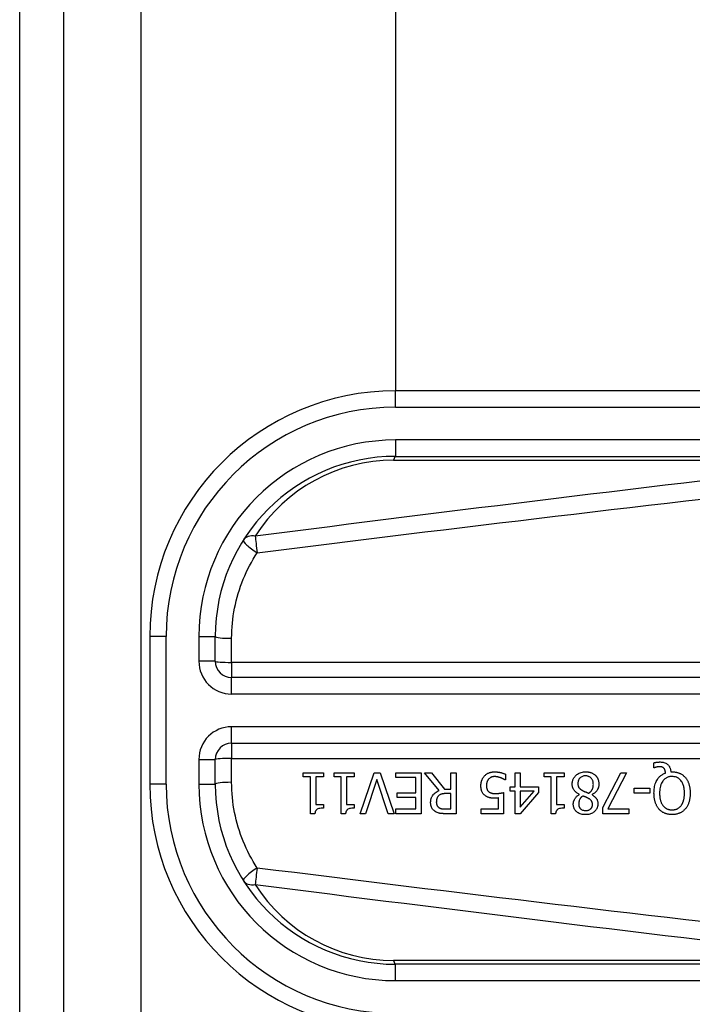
# Model space of a CAD drawing. Header units: inches. Extents: x 0 to 80.3, y -11 to 43.1.
# Tile 10 of 74: x 3.254 to 4.062, y 16.864 to 18.047. Entities that reach past the tile are written whole.
import ezdxf

# ---------------------------------------------------------------- set-up
doc = ezdxf.new("R2010")
doc.units = ezdxf.units.IN
doc.header["$MEASUREMENT"] = 0
doc.layers.add('Visible Edges(ANSI)', color=7, linetype='Continuous', lineweight=25)
doc.layers.add('Visible Tangent Edges(ANSI)', color=7, linetype='Continuous', lineweight=25)

msp = doc.modelspace()

# ---------------------------------------------------------------- linework, layer by layer
at = {"layer": 'Visible Edges(ANSI)'}
for p, q in [((3.2541, 32.6239), (3.2541, 13.1129)), ((3.3071, 13.1129), (3.3071, 32.6239)), ((3.7062, 17.6007), (3.7062, 28.136)), ((4.379, 17.6007), (3.7057, 17.6007)), ((3.7057, 17.522), (4.379, 17.522)), ((3.4104, 17.3055), (3.4104, 17.1283)), ((3.4892, 17.2759), (3.4892, 17.3055)), ((4.2789, 17.2562), (3.5088, 17.2562)), ((3.5088, 17.1775), (4.2789, 17.1775)), ((3.4892, 17.1283), (3.4892, 17.1578)), ((4.0161, 17.148), (4.0161, 17.1539)), ((3.5949, 17.1369), (3.5949, 17.1419)), ((3.5949, 17.1419), (3.619, 17.1419)), ((3.619, 17.1419), (3.619, 17.1369)), ((3.6319, 17.1369), (3.6319, 17.1419)), ((3.6319, 17.1419), (3.6559, 17.1419)), ((3.6559, 17.1419), (3.6559, 17.1369)), ((3.6631, 17.0927), (3.68, 17.1419)), ((3.68, 17.1419), (3.6871, 17.1419)), ((3.6871, 17.1419), (3.704, 17.0927)), ((3.7059, 17.1361), (3.7059, 17.1419)), ((3.7059, 17.1419), (3.7367, 17.1419)), ((3.7367, 17.1419), (3.7367, 17.0927)), ((3.7581, 17.1205), (3.7406, 17.1419)), ((3.7406, 17.1419), (3.7491, 17.1419)), ((3.7491, 17.1419), (3.7647, 17.1223)), ((3.7722, 17.1419), (3.7787, 17.1419)), ((3.7722, 17.1223), (3.7722, 17.1419)), ((3.7787, 17.1419), (3.7787, 17.0927)), ((3.8493, 17.1419), (3.8556, 17.1419)), ((3.8493, 17.125), (3.8493, 17.1419)), ((3.8556, 17.1419), (3.8556, 17.125)), ((3.8842, 17.1369), (3.8842, 17.1419)), ((3.8842, 17.1419), (3.9082, 17.1419)), ((3.9082, 17.1419), (3.9082, 17.1369)), ((3.955, 17.1001), (3.9763, 17.1419)), ((3.9833, 17.1419), (3.9608, 17.0985)), ((3.9763, 17.1419), (3.9833, 17.1419)), ((4.017, 17.148), (4.0161, 17.148)), ((4.0365, 17.1429), (4.038, 17.1429)), ((3.6037, 17.1369), (3.5949, 17.1369)), ((3.6037, 17.0925), (3.6037, 17.1369)), ((3.61, 17.1369), (3.61, 17.1039)), ((3.619, 17.1369), (3.61, 17.1369)), ((3.6406, 17.1369), (3.6319, 17.1369)), ((3.6406, 17.0925), (3.6406, 17.1369)), ((3.6469, 17.1369), (3.6469, 17.1039)), ((3.6559, 17.1369), (3.6469, 17.1369)), ((3.6834, 17.1336), (3.6697, 17.0927)), ((3.697, 17.0927), (3.6834, 17.1336)), ((3.7302, 17.1361), (3.7059, 17.1361)), ((3.7302, 17.1178), (3.7302, 17.1361)), ((3.8377, 17.1332), (3.8372, 17.1332)), ((3.8377, 17.1401), (3.8377, 17.1332)), ((3.8929, 17.1369), (3.8842, 17.1369)), ((3.8929, 17.0925), (3.8929, 17.1369)), ((3.8992, 17.1369), (3.8992, 17.1039)), ((3.9082, 17.1369), (3.8992, 17.1369)), ((3.7647, 17.1223), (3.7722, 17.1223)), ((3.8356, 17.1181), (3.8356, 17.0927)), ((3.8434, 17.1197), (3.8434, 17.125)), ((3.8434, 17.125), (3.8493, 17.125)), ((3.8493, 17.1197), (3.8434, 17.1197)), ((3.8493, 17.0927), (3.8493, 17.1197)), ((3.8774, 17.1181), (3.8554, 17.0927)), ((3.8556, 17.125), (3.8774, 17.125)), ((3.8556, 17.1197), (3.8556, 17.1005)), ((3.8556, 17.1005), (3.8722, 17.1197)), ((3.8722, 17.1197), (3.8556, 17.1197)), ((3.8774, 17.125), (3.8774, 17.1181)), ((3.9924, 17.1174), (3.9924, 17.1234)), ((3.9924, 17.1234), (4.0111, 17.1234)), ((4.0111, 17.1234), (4.0111, 17.1174)), ((3.7076, 17.112), (3.7076, 17.1178)), ((3.7076, 17.1178), (3.7302, 17.1178)), ((3.7302, 17.112), (3.7076, 17.112)), ((3.7302, 17.0985), (3.7302, 17.112)), ((3.7722, 17.1169), (3.7664, 17.1169)), ((3.7722, 17.0984), (3.7722, 17.1169)), ((3.8293, 17.0985), (3.8293, 17.1116)), ((3.9268, 17.1157), (3.9268, 17.1159)), ((3.9418, 17.1156), (3.9418, 17.1154)), ((4.0111, 17.1174), (3.9924, 17.1174)), ((3.61, 17.1039), (3.619, 17.1039)), ((3.619, 17.1039), (3.619, 17.0994)), ((3.6469, 17.1039), (3.6559, 17.1039)), ((3.6559, 17.1039), (3.6559, 17.0994)), ((3.7059, 17.0985), (3.7302, 17.0985)), ((3.7059, 17.0927), (3.7059, 17.0985)), ((3.7657, 17.0984), (3.7722, 17.0984)), ((3.8086, 17.0927), (3.8086, 17.0985)), ((3.8086, 17.0985), (3.8293, 17.0985)), ((3.8992, 17.1039), (3.9082, 17.1039)), ((3.9082, 17.1039), (3.9082, 17.0994)), ((3.955, 17.0927), (3.955, 17.1001)), ((3.9608, 17.0985), (3.9862, 17.0985)), ((3.9862, 17.0985), (3.9862, 17.0927)), ((3.6088, 17.0925), (3.6037, 17.0925)), ((3.6457, 17.0925), (3.6406, 17.0925)), ((3.6697, 17.0927), (3.6631, 17.0927)), ((3.704, 17.0927), (3.697, 17.0927)), ((3.7367, 17.0927), (3.7059, 17.0927)), ((3.7787, 17.0927), (3.766, 17.0927)), ((3.8356, 17.0927), (3.8086, 17.0927)), ((3.8554, 17.0927), (3.8493, 17.0927)), ((3.898, 17.0925), (3.8929, 17.0925)), ((3.9862, 17.0927), (3.955, 17.0927)), ((4.379, 16.9118), (3.7057, 16.9118))]:
    msp.add_line(p, q, dxfattribs=at)
at = {"layer": 'Visible Edges(ANSI)', "flags": 128}
for points in [[(4.0161, 17.1539), (4.0164, 17.154), (4.0167, 17.1541), (4.017, 17.1542), (4.0174, 17.1542), (4.0177, 17.1543), (4.018, 17.1544), (4.0183, 17.1544), (4.0187, 17.1545), (4.019, 17.1545), (4.0193, 17.1546), (4.0196, 17.1546), (4.02, 17.1546), (4.0203, 17.1547), (4.0206, 17.1547), (4.0209, 17.1547), (4.0212, 17.1548), (4.0215, 17.1548), (4.0218, 17.1548), (4.0222, 17.1548), (4.0225, 17.1548), (4.0228, 17.1549), (4.0231, 17.1549), (4.0234, 17.1549), (4.0237, 17.1549)], [(4.0237, 17.1549), (4.0249, 17.1548), (4.0261, 17.1547), (4.0272, 17.1545), (4.0283, 17.1542), (4.0294, 17.1538), (4.0304, 17.1534), (4.0313, 17.1529), (4.0321, 17.1523), (4.0327, 17.1518), (4.0332, 17.1514), (4.0336, 17.1509), (4.034, 17.1504), (4.0344, 17.1498), (4.0348, 17.1493), (4.0351, 17.1487), (4.0354, 17.1481), (4.0356, 17.1475), (4.0358, 17.1469), (4.036, 17.1462), (4.0362, 17.1456), (4.0363, 17.1449), (4.0364, 17.1443), (4.0365, 17.1436), (4.0365, 17.1429)], [(3.8127, 17.1381), (3.8132, 17.1386), (3.8138, 17.1391), (3.8143, 17.1396), (3.8149, 17.14), (3.8155, 17.1404), (3.8162, 17.1408), (3.8168, 17.1412), (3.8175, 17.1415), (3.8181, 17.1417), (3.8187, 17.142), (3.8193, 17.1422), (3.8198, 17.1423), (3.8203, 17.1424), (3.8207, 17.1425), (3.8211, 17.1426), (3.8215, 17.1427), (3.8219, 17.1427), (3.8223, 17.1428), (3.8227, 17.1428), (3.8231, 17.1429), (3.8235, 17.1429), (3.824, 17.1429), (3.8244, 17.1429), (3.8248, 17.1429)], [(3.8248, 17.1429), (3.8253, 17.1429), (3.8258, 17.1429), (3.8263, 17.1429), (3.8269, 17.1429), (3.8274, 17.1428), (3.8279, 17.1428), (3.8284, 17.1427), (3.8289, 17.1427), (3.8295, 17.1426), (3.83, 17.1425), (3.8305, 17.1424), (3.831, 17.1423), (3.8315, 17.1422), (3.832, 17.1421), (3.8326, 17.142), (3.8331, 17.1418), (3.8336, 17.1417), (3.8342, 17.1415), (3.8348, 17.1413), (3.8354, 17.1411), (3.8359, 17.1409), (3.8365, 17.1407), (3.8371, 17.1404), (3.8377, 17.1401)], [(3.9181, 17.1282), (3.9181, 17.1291), (3.9181, 17.1299), (3.9183, 17.1308), (3.9184, 17.1316), (3.9186, 17.1324), (3.9189, 17.1332), (3.9192, 17.134), (3.9196, 17.1348), (3.92, 17.1356), (3.9205, 17.1363), (3.921, 17.137), (3.9216, 17.1376), (3.9221, 17.1383), (3.9228, 17.1389), (3.9236, 17.1396), (3.9245, 17.1402), (3.9254, 17.1408), (3.9265, 17.1414), (3.9277, 17.1419), (3.9289, 17.1423), (3.9302, 17.1426), (3.9315, 17.1429), (3.9328, 17.143), (3.9341, 17.143)], [(3.9341, 17.143), (3.9345, 17.143), (3.935, 17.143), (3.9354, 17.143), (3.9358, 17.143), (3.9363, 17.1429), (3.9367, 17.1429), (3.9371, 17.1428), (3.9376, 17.1427), (3.938, 17.1427), (3.9384, 17.1426), (3.9389, 17.1425), (3.9393, 17.1424), (3.9397, 17.1423), (3.9401, 17.1421), (3.9405, 17.142), (3.941, 17.1418), (3.9415, 17.1417), (3.942, 17.1414), (3.9427, 17.1411), (3.9433, 17.1407), (3.944, 17.1403), (3.9447, 17.1398), (3.9453, 17.1393), (3.9459, 17.1388)], [(4.0227, 17.1492), (4.0225, 17.1492), (4.0223, 17.1492), (4.0222, 17.1491), (4.022, 17.1491), (4.0218, 17.1491), (4.0216, 17.1491), (4.0215, 17.1491), (4.0213, 17.1491), (4.0211, 17.149), (4.0209, 17.149), (4.0208, 17.149), (4.0206, 17.149), (4.0204, 17.1489), (4.0203, 17.1489), (4.0201, 17.1489), (4.0199, 17.1488), (4.0198, 17.1488), (4.0196, 17.1488), (4.0194, 17.1487), (4.019, 17.1486), (4.0185, 17.1485), (4.018, 17.1483), (4.0174, 17.1482), (4.017, 17.148)], [(4.0283, 17.1472), (4.0282, 17.1473), (4.028, 17.1475), (4.0278, 17.1477), (4.0277, 17.1478), (4.0275, 17.1479), (4.0273, 17.1481), (4.0271, 17.1482), (4.0269, 17.1483), (4.0267, 17.1484), (4.0265, 17.1485), (4.0263, 17.1486), (4.0261, 17.1487), (4.0258, 17.1488), (4.0256, 17.1489), (4.0253, 17.1489), (4.0251, 17.149), (4.0248, 17.149), (4.0245, 17.1491), (4.0242, 17.1491), (4.0239, 17.1491), (4.0236, 17.1491), (4.0233, 17.1492), (4.023, 17.1492), (4.0227, 17.1492)], [(4.0302, 17.1415), (4.0302, 17.1418), (4.0302, 17.142), (4.0301, 17.1422), (4.0301, 17.1424), (4.0301, 17.1426), (4.0301, 17.1428), (4.03, 17.143), (4.03, 17.1432), (4.0299, 17.1434), (4.0299, 17.1436), (4.0299, 17.1438), (4.0298, 17.144), (4.0298, 17.1442), (4.0297, 17.1444), (4.0296, 17.1446), (4.0296, 17.1448), (4.0295, 17.145), (4.0294, 17.1453), (4.0293, 17.1456), (4.0292, 17.1459), (4.029, 17.1462), (4.0288, 17.1466), (4.0286, 17.1469), (4.0283, 17.1472)], [(4.038, 17.1429), (4.0388, 17.1429), (4.0395, 17.1429), (4.0402, 17.1429), (4.041, 17.1428), (4.0417, 17.1427), (4.0424, 17.1426), (4.0432, 17.1424), (4.0439, 17.1423), (4.0446, 17.1421), (4.0453, 17.1419), (4.046, 17.1416), (4.0467, 17.1414), (4.0474, 17.1411), (4.0481, 17.1408), (4.0487, 17.1404), (4.0494, 17.1401), (4.05, 17.1397), (4.0506, 17.1392), (4.0512, 17.1388), (4.0518, 17.1383), (4.0523, 17.1378), (4.0529, 17.1373), (4.0534, 17.1368), (4.0539, 17.1362)], [(3.8083, 17.1263), (3.8084, 17.1268), (3.8084, 17.1272), (3.8084, 17.1277), (3.8084, 17.1282), (3.8085, 17.1287), (3.8085, 17.1292), (3.8086, 17.1297), (3.8087, 17.1301), (3.8088, 17.1306), (3.8089, 17.1311), (3.8091, 17.1316), (3.8092, 17.132), (3.8093, 17.1325), (3.8095, 17.1329), (3.8097, 17.1334), (3.8099, 17.1339), (3.8102, 17.1344), (3.8104, 17.1349), (3.8107, 17.1355), (3.811, 17.136), (3.8114, 17.1365), (3.8118, 17.1371), (3.8122, 17.1376), (3.8127, 17.1381)], [(3.8176, 17.1342), (3.8174, 17.134), (3.8172, 17.1338), (3.8171, 17.1336), (3.8169, 17.1334), (3.8168, 17.1332), (3.8166, 17.1329), (3.8165, 17.1327), (3.8164, 17.1325), (3.8163, 17.1322), (3.8161, 17.132), (3.816, 17.1318), (3.8159, 17.1315), (3.8158, 17.1313), (3.8158, 17.131), (3.8157, 17.1308), (3.8156, 17.1305), (3.8155, 17.1301), (3.8154, 17.1297), (3.8153, 17.1293), (3.8152, 17.1288), (3.8151, 17.1282), (3.8151, 17.1276), (3.8151, 17.127), (3.815, 17.1262)], [(3.8247, 17.1372), (3.8244, 17.1372), (3.8242, 17.1372), (3.8239, 17.1372), (3.8237, 17.1372), (3.8235, 17.1372), (3.8232, 17.1371), (3.823, 17.1371), (3.8228, 17.1371), (3.8225, 17.137), (3.8223, 17.137), (3.8221, 17.1369), (3.8218, 17.1369), (3.8216, 17.1368), (3.8214, 17.1367), (3.8211, 17.1366), (3.8209, 17.1366), (3.8207, 17.1365), (3.8204, 17.1363), (3.8199, 17.1361), (3.8195, 17.1359), (3.819, 17.1355), (3.8185, 17.1351), (3.818, 17.1347), (3.8176, 17.1342)], [(3.8319, 17.1358), (3.8317, 17.1359), (3.8315, 17.1359), (3.8313, 17.136), (3.8311, 17.1361), (3.8309, 17.1361), (3.8306, 17.1362), (3.8304, 17.1363), (3.8302, 17.1363), (3.83, 17.1364), (3.8298, 17.1365), (3.8296, 17.1365), (3.8294, 17.1366), (3.8292, 17.1366), (3.829, 17.1367), (3.8288, 17.1367), (3.8286, 17.1368), (3.8283, 17.1369), (3.8281, 17.1369), (3.8278, 17.137), (3.8273, 17.137), (3.8268, 17.1371), (3.8262, 17.1372), (3.8255, 17.1372), (3.8247, 17.1372)], [(3.8372, 17.1332), (3.8371, 17.1332), (3.837, 17.1333), (3.8368, 17.1334), (3.8367, 17.1335), (3.8365, 17.1336), (3.8364, 17.1337), (3.8362, 17.1338), (3.836, 17.1339), (3.8359, 17.134), (3.8357, 17.1341), (3.8355, 17.1342), (3.8352, 17.1343), (3.835, 17.1344), (3.8348, 17.1346), (3.8345, 17.1347), (3.8343, 17.1348), (3.834, 17.1349), (3.8337, 17.1351), (3.8334, 17.1352), (3.8332, 17.1353), (3.8328, 17.1354), (3.8325, 17.1356), (3.8322, 17.1357), (3.8319, 17.1358)], [(3.934, 17.1381), (3.933, 17.1381), (3.9321, 17.138), (3.9312, 17.1378), (3.9303, 17.1375), (3.9294, 17.1371), (3.9287, 17.1367), (3.9281, 17.1363), (3.9276, 17.1359), (3.9272, 17.1355), (3.9269, 17.1352), (3.9266, 17.1348), (3.9263, 17.1344), (3.9261, 17.134), (3.9258, 17.1336), (3.9256, 17.1331), (3.9255, 17.1327), (3.9253, 17.1322), (3.9252, 17.1317), (3.9251, 17.1313), (3.925, 17.1308), (3.9249, 17.1303), (3.9249, 17.1298), (3.9248, 17.1293), (3.9248, 17.1288)], [(3.9435, 17.1278), (3.9434, 17.1286), (3.9434, 17.1294), (3.9433, 17.1302), (3.9431, 17.1309), (3.9429, 17.1317), (3.9426, 17.1324), (3.9423, 17.1331), (3.9419, 17.1337), (3.9415, 17.1343), (3.9411, 17.1348), (3.9407, 17.1353), (3.9403, 17.1357), (3.9399, 17.1361), (3.9394, 17.1364), (3.9389, 17.1368), (3.9384, 17.137), (3.9379, 17.1373), (3.9374, 17.1375), (3.9368, 17.1377), (3.9363, 17.1379), (3.9357, 17.138), (3.9352, 17.1381), (3.9346, 17.1381), (3.934, 17.1381)], [(3.9459, 17.1388), (3.9462, 17.1385), (3.9464, 17.1383), (3.9467, 17.138), (3.9469, 17.1377), (3.9471, 17.1374), (3.9474, 17.1371), (3.9476, 17.1368), (3.9478, 17.1365), (3.948, 17.1362), (3.9482, 17.1359), (3.9483, 17.1356), (3.9485, 17.1353), (3.9487, 17.1349), (3.9488, 17.1346), (3.949, 17.1343), (3.9491, 17.1338), (3.9493, 17.1333), (3.9495, 17.1327), (3.9497, 17.1321), (3.9498, 17.1313), (3.95, 17.1306), (3.9501, 17.1298), (3.9501, 17.1291), (3.9501, 17.1283)], [(4.0162, 17.1173), (4.0163, 17.1189), (4.0164, 17.1206), (4.0165, 17.1222), (4.0167, 17.1238), (4.017, 17.1254), (4.0174, 17.1269), (4.0178, 17.1285), (4.0184, 17.13), (4.019, 17.1314), (4.0197, 17.1326), (4.0204, 17.1338), (4.0211, 17.1348), (4.0217, 17.1357), (4.0224, 17.1365), (4.0231, 17.1372), (4.0238, 17.1378), (4.0245, 17.1384), (4.0252, 17.139), (4.026, 17.1395), (4.0268, 17.14), (4.0276, 17.1405), (4.0285, 17.1409), (4.0293, 17.1412), (4.0302, 17.1415)], [(4.038, 17.1374), (4.0371, 17.1373), (4.0363, 17.1373), (4.0355, 17.1372), (4.0347, 17.137), (4.0338, 17.1368), (4.033, 17.1366), (4.0323, 17.1363), (4.0315, 17.1359), (4.0308, 17.1355), (4.0301, 17.135), (4.0294, 17.1345), (4.0288, 17.134), (4.0282, 17.1334), (4.0275, 17.1327), (4.0268, 17.1317), (4.026, 17.1306), (4.0253, 17.1292), (4.0246, 17.1276), (4.0241, 17.1259), (4.0237, 17.1242), (4.0234, 17.1225), (4.0232, 17.1208), (4.0231, 17.1191), (4.0231, 17.1173)], [(4.0529, 17.1173), (4.0529, 17.1184), (4.0529, 17.1194), (4.0528, 17.1204), (4.0527, 17.1214), (4.0526, 17.1225), (4.0524, 17.1235), (4.0523, 17.1245), (4.052, 17.1255), (4.0517, 17.1265), (4.0514, 17.1275), (4.051, 17.1284), (4.0506, 17.1294), (4.05, 17.1305), (4.0494, 17.1315), (4.0486, 17.1325), (4.0477, 17.1335), (4.0467, 17.1344), (4.0456, 17.1352), (4.0445, 17.1359), (4.0433, 17.1364), (4.042, 17.1369), (4.0407, 17.1371), (4.0393, 17.1373), (4.038, 17.1374)], [(4.0539, 17.1362), (4.0544, 17.1356), (4.0549, 17.135), (4.0553, 17.1344), (4.0557, 17.1338), (4.0561, 17.1331), (4.0565, 17.1324), (4.0568, 17.1317), (4.0572, 17.131), (4.0575, 17.1303), (4.0577, 17.1296), (4.058, 17.1289), (4.0583, 17.1281), (4.0585, 17.1273), (4.0587, 17.1266), (4.0589, 17.1257), (4.0591, 17.1249), (4.0592, 17.124), (4.0594, 17.1232), (4.0595, 17.1222), (4.0596, 17.1213), (4.0597, 17.1204), (4.0597, 17.1194), (4.0597, 17.1184), (4.0598, 17.1173)], [(3.7479, 17.1061), (3.7479, 17.1065), (3.7479, 17.107), (3.748, 17.1075), (3.748, 17.108), (3.7481, 17.1085), (3.7481, 17.109), (3.7482, 17.1095), (3.7483, 17.1099), (3.7484, 17.1104), (3.7486, 17.1109), (3.7487, 17.1113), (3.7489, 17.1118), (3.7491, 17.1123), (3.7493, 17.1128), (3.7497, 17.1135), (3.7501, 17.1143), (3.7508, 17.1152), (3.7515, 17.1161), (3.7525, 17.1171), (3.7535, 17.1179), (3.7546, 17.1187), (3.7557, 17.1194), (3.7569, 17.12), (3.7581, 17.1205)], [(3.8134, 17.1144), (3.8129, 17.1148), (3.8124, 17.1152), (3.812, 17.1156), (3.8116, 17.1161), (3.8111, 17.1166), (3.8108, 17.1171), (3.8104, 17.1176), (3.8101, 17.1182), (3.8098, 17.1187), (3.8095, 17.1193), (3.8093, 17.1198), (3.8092, 17.1203), (3.809, 17.1208), (3.8089, 17.1213), (3.8088, 17.1218), (3.8087, 17.1223), (3.8086, 17.1228), (3.8085, 17.1233), (3.8085, 17.1238), (3.8084, 17.1243), (3.8084, 17.1248), (3.8084, 17.1253), (3.8083, 17.1258), (3.8083, 17.1263)], [(3.815, 17.1262), (3.815, 17.126), (3.8151, 17.1257), (3.8151, 17.1254), (3.8151, 17.1251), (3.8151, 17.1249), (3.8151, 17.1246), (3.8152, 17.1243), (3.8152, 17.124), (3.8152, 17.1238), (3.8153, 17.1235), (3.8153, 17.1233), (3.8154, 17.123), (3.8155, 17.1228), (3.8155, 17.1225), (3.8156, 17.1223), (3.8157, 17.1221), (3.8158, 17.1218), (3.816, 17.1215), (3.8162, 17.1211), (3.8164, 17.1207), (3.8167, 17.1203), (3.8171, 17.1199), (3.8174, 17.1195), (3.8178, 17.1191)], [(3.8178, 17.1191), (3.8181, 17.1189), (3.8183, 17.1187), (3.8186, 17.1185), (3.8189, 17.1184), (3.8192, 17.1182), (3.8195, 17.118), (3.8198, 17.1179), (3.8201, 17.1178), (3.8204, 17.1177), (3.8207, 17.1176), (3.821, 17.1175), (3.8214, 17.1174), (3.8217, 17.1173), (3.8221, 17.1172), (3.8224, 17.1171), (3.8228, 17.1171), (3.8232, 17.117), (3.8236, 17.117), (3.8239, 17.1169), (3.8243, 17.1169), (3.8247, 17.1169), (3.8251, 17.1169), (3.8255, 17.1169), (3.8259, 17.1169)], [(3.8259, 17.1169), (3.8263, 17.1169), (3.8268, 17.1169), (3.8272, 17.1169), (3.8277, 17.1169), (3.8282, 17.1169), (3.8286, 17.117), (3.8291, 17.117), (3.8295, 17.117), (3.83, 17.1171), (3.8304, 17.1172), (3.8309, 17.1172), (3.8313, 17.1173), (3.8318, 17.1173), (3.8322, 17.1174), (3.8326, 17.1175), (3.8331, 17.1176), (3.8335, 17.1176), (3.8338, 17.1177), (3.8342, 17.1178), (3.8345, 17.1178), (3.8349, 17.1179), (3.8351, 17.118), (3.8354, 17.118), (3.8356, 17.1181)], [(3.9268, 17.1159), (3.9261, 17.1162), (3.9254, 17.1166), (3.9247, 17.117), (3.9241, 17.1174), (3.9234, 17.1178), (3.9228, 17.1183), (3.9222, 17.1188), (3.9216, 17.1193), (3.9211, 17.1198), (3.9206, 17.1204), (3.9202, 17.1209), (3.9198, 17.1215), (3.9195, 17.122), (3.9192, 17.1225), (3.919, 17.1231), (3.9187, 17.1236), (3.9186, 17.1242), (3.9184, 17.1247), (3.9183, 17.1253), (3.9182, 17.1259), (3.9181, 17.1265), (3.9181, 17.127), (3.9181, 17.1276), (3.9181, 17.1282)], [(3.9248, 17.1288), (3.9248, 17.1283), (3.9249, 17.1278), (3.9249, 17.1272), (3.925, 17.1267), (3.9251, 17.1262), (3.9253, 17.1257), (3.9254, 17.1252), (3.9256, 17.1247), (3.9258, 17.1243), (3.9261, 17.1239), (3.9263, 17.1236), (3.9266, 17.1233), (3.9268, 17.123), (3.9271, 17.1228), (3.9274, 17.1225), (3.9277, 17.1222), (3.9281, 17.122), (3.9284, 17.1217), (3.9287, 17.1215), (3.9291, 17.1213), (3.9295, 17.121), (3.9299, 17.1208), (3.9302, 17.1206), (3.9306, 17.1204)], [(3.9306, 17.1204), (3.9308, 17.1203), (3.9309, 17.1202), (3.9311, 17.1201), (3.9313, 17.12), (3.9314, 17.1199), (3.9316, 17.1199), (3.9318, 17.1198), (3.932, 17.1197), (3.9322, 17.1196), (3.9325, 17.1195), (3.9327, 17.1194), (3.933, 17.1193), (3.9333, 17.1191), (3.9336, 17.119), (3.9339, 17.1189), (3.9342, 17.1188), (3.9346, 17.1186), (3.935, 17.1185), (3.9354, 17.1183), (3.9358, 17.1181), (3.9363, 17.1179), (3.9368, 17.1177), (3.9373, 17.1175), (3.9378, 17.1173)], [(3.9378, 17.1173), (3.9382, 17.1175), (3.9385, 17.1178), (3.9389, 17.1181), (3.9392, 17.1183), (3.9395, 17.1186), (3.9398, 17.1189), (3.9401, 17.1192), (3.9404, 17.1195), (3.9407, 17.1198), (3.941, 17.1202), (3.9412, 17.1205), (3.9415, 17.1209), (3.9417, 17.1213), (3.942, 17.1217), (3.9422, 17.1221), (3.9424, 17.1227), (3.9427, 17.1232), (3.9429, 17.1238), (3.9431, 17.1245), (3.9432, 17.1251), (3.9433, 17.1258), (3.9434, 17.1265), (3.9434, 17.1271), (3.9435, 17.1278)], [(3.9501, 17.1283), (3.9501, 17.1278), (3.9501, 17.1272), (3.95, 17.1267), (3.95, 17.1262), (3.9499, 17.1257), (3.9498, 17.1251), (3.9496, 17.1246), (3.9495, 17.1241), (3.9493, 17.1236), (3.9491, 17.1231), (3.9489, 17.1226), (3.9486, 17.1221), (3.9483, 17.1215), (3.948, 17.1209), (3.9476, 17.1203), (3.9471, 17.1197), (3.9466, 17.1191), (3.946, 17.1185), (3.9454, 17.1179), (3.9447, 17.1174), (3.944, 17.1169), (3.9433, 17.1164), (3.9425, 17.116), (3.9418, 17.1156)], [(3.7575, 17.1143), (3.7573, 17.1141), (3.7571, 17.1139), (3.7569, 17.1136), (3.7567, 17.1134), (3.7565, 17.1131), (3.7563, 17.1129), (3.7562, 17.1126), (3.756, 17.1124), (3.7559, 17.1121), (3.7557, 17.1118), (3.7556, 17.1115), (3.7555, 17.1112), (3.7554, 17.1109), (3.7553, 17.1105), (3.7552, 17.1102), (3.7551, 17.1098), (3.755, 17.1094), (3.7549, 17.109), (3.7549, 17.1086), (3.7548, 17.1082), (3.7548, 17.1078), (3.7548, 17.1074), (3.7548, 17.107), (3.7547, 17.1066)], [(3.7547, 17.1066), (3.7547, 17.1063), (3.7548, 17.106), (3.7548, 17.1058), (3.7548, 17.1055), (3.7548, 17.1052), (3.7549, 17.1049), (3.7549, 17.1047), (3.755, 17.1044), (3.755, 17.1041), (3.7551, 17.1039), (3.7552, 17.1036), (3.7553, 17.1034), (3.7554, 17.1031), (3.7555, 17.1029), (3.7556, 17.1026), (3.7557, 17.1023), (3.7559, 17.102), (3.7561, 17.1017), (3.7564, 17.1014), (3.7566, 17.1011), (3.7569, 17.1008), (3.7572, 17.1005), (3.7575, 17.1003), (3.7579, 17.1)], [(3.7664, 17.1169), (3.7661, 17.1169), (3.7659, 17.1169), (3.7656, 17.1168), (3.7653, 17.1168), (3.765, 17.1168), (3.7647, 17.1168), (3.7644, 17.1168), (3.7641, 17.1168), (3.7638, 17.1167), (3.7636, 17.1167), (3.7633, 17.1167), (3.763, 17.1166), (3.7627, 17.1166), (3.7624, 17.1166), (3.7621, 17.1165), (3.7619, 17.1165), (3.7616, 17.1164), (3.7613, 17.1163), (3.7609, 17.1162), (3.7603, 17.1161), (3.7596, 17.1158), (3.7589, 17.1154), (3.7582, 17.1149), (3.7575, 17.1143)], [(3.8248, 17.1113), (3.8245, 17.1113), (3.8241, 17.1113), (3.8237, 17.1113), (3.8234, 17.1113), (3.823, 17.1114), (3.8226, 17.1114), (3.8223, 17.1114), (3.8219, 17.1114), (3.8215, 17.1115), (3.8211, 17.1115), (3.8208, 17.1115), (3.8204, 17.1116), (3.82, 17.1116), (3.8197, 17.1117), (3.8193, 17.1117), (3.8189, 17.1118), (3.8186, 17.1119), (3.8182, 17.112), (3.8177, 17.1121), (3.817, 17.1124), (3.8161, 17.1127), (3.8152, 17.1132), (3.8143, 17.1138), (3.8134, 17.1144)], [(3.8293, 17.1116), (3.8291, 17.1116), (3.829, 17.1116), (3.8288, 17.1115), (3.8287, 17.1115), (3.8285, 17.1115), (3.8283, 17.1115), (3.8282, 17.1115), (3.828, 17.1115), (3.8279, 17.1114), (3.8277, 17.1114), (3.8276, 17.1114), (3.8274, 17.1114), (3.8272, 17.1114), (3.8271, 17.1114), (3.8269, 17.1114), (3.8267, 17.1114), (3.8265, 17.1114), (3.8263, 17.1113), (3.8261, 17.1113), (3.8258, 17.1113), (3.8256, 17.1113), (3.8253, 17.1113), (3.8251, 17.1113), (3.8248, 17.1113)], [(3.9193, 17.1041), (3.9193, 17.1046), (3.9193, 17.105), (3.9194, 17.1054), (3.9194, 17.1059), (3.9195, 17.1063), (3.9196, 17.1068), (3.9197, 17.1072), (3.9199, 17.1076), (3.92, 17.1081), (3.9202, 17.1085), (3.9203, 17.1089), (3.9206, 17.1094), (3.9208, 17.1099), (3.9211, 17.1105), (3.9215, 17.1111), (3.9219, 17.1117), (3.9224, 17.1123), (3.9229, 17.1129), (3.9235, 17.1134), (3.9241, 17.114), (3.9247, 17.1145), (3.9254, 17.1149), (3.9261, 17.1153), (3.9268, 17.1157)], [(3.9307, 17.114), (3.9304, 17.1139), (3.9302, 17.1137), (3.93, 17.1135), (3.9298, 17.1133), (3.9295, 17.1131), (3.9293, 17.1129), (3.9291, 17.1127), (3.9289, 17.1125), (3.9287, 17.1123), (3.9285, 17.1121), (3.9283, 17.1119), (3.9281, 17.1116), (3.9279, 17.1114), (3.9278, 17.1112), (3.9276, 17.111), (3.9274, 17.1107), (3.9273, 17.1105), (3.9271, 17.1101), (3.9268, 17.1095), (3.9265, 17.1087), (3.9262, 17.1077), (3.9259, 17.1066), (3.9258, 17.1054), (3.9258, 17.1042)], [(3.9376, 17.111), (3.9375, 17.111), (3.9373, 17.1111), (3.9371, 17.1112), (3.9369, 17.1113), (3.9367, 17.1114), (3.9365, 17.1116), (3.9362, 17.1117), (3.936, 17.1118), (3.9357, 17.1119), (3.9354, 17.1121), (3.9351, 17.1122), (3.9348, 17.1124), (3.9345, 17.1125), (3.9341, 17.1127), (3.9338, 17.1128), (3.9335, 17.113), (3.9331, 17.1131), (3.9328, 17.1132), (3.9324, 17.1134), (3.9321, 17.1135), (3.9317, 17.1137), (3.9314, 17.1138), (3.931, 17.1139), (3.9307, 17.114)], [(3.9423, 17.1038), (3.9423, 17.104), (3.9423, 17.1043), (3.9423, 17.1046), (3.9422, 17.1048), (3.9422, 17.1051), (3.9422, 17.1053), (3.9421, 17.1056), (3.9421, 17.1058), (3.942, 17.1061), (3.9419, 17.1063), (3.9418, 17.1066), (3.9417, 17.1068), (3.9416, 17.1071), (3.9414, 17.1074), (3.9412, 17.1078), (3.941, 17.1081), (3.9407, 17.1085), (3.9403, 17.1089), (3.9399, 17.1093), (3.9395, 17.1097), (3.939, 17.11), (3.9386, 17.1104), (3.9381, 17.1107), (3.9376, 17.111)], [(3.9418, 17.1154), (3.9422, 17.1152), (3.9426, 17.1149), (3.943, 17.1147), (3.9434, 17.1144), (3.9438, 17.1141), (3.9442, 17.1138), (3.9446, 17.1135), (3.945, 17.1132), (3.9453, 17.1129), (3.9457, 17.1125), (3.946, 17.1122), (3.9464, 17.1118), (3.9467, 17.1115), (3.947, 17.1111), (3.9473, 17.1107), (3.9476, 17.1102), (3.9479, 17.1096), (3.9481, 17.109), (3.9484, 17.1083), (3.9486, 17.1076), (3.9487, 17.1068), (3.9488, 17.1061), (3.9489, 17.1053), (3.9489, 17.1045)], [(4.0221, 17.0984), (4.0217, 17.0989), (4.0212, 17.0995), (4.0208, 17.1001), (4.0204, 17.1007), (4.0201, 17.1013), (4.0197, 17.1019), (4.0194, 17.1025), (4.0191, 17.1032), (4.0188, 17.1038), (4.0185, 17.1045), (4.0182, 17.1052), (4.018, 17.1059), (4.0177, 17.1066), (4.0175, 17.1074), (4.0173, 17.1082), (4.0171, 17.109), (4.0169, 17.1099), (4.0167, 17.1108), (4.0166, 17.1118), (4.0165, 17.1128), (4.0164, 17.1139), (4.0163, 17.115), (4.0163, 17.1161), (4.0162, 17.1173)], [(4.0231, 17.1173), (4.0231, 17.1168), (4.0231, 17.1162), (4.0231, 17.1157), (4.0231, 17.1151), (4.0232, 17.1146), (4.0232, 17.114), (4.0232, 17.1135), (4.0233, 17.1129), (4.0234, 17.1124), (4.0235, 17.1118), (4.0235, 17.1113), (4.0236, 17.1107), (4.0237, 17.1102), (4.0239, 17.1096), (4.024, 17.1091), (4.0241, 17.1086), (4.0243, 17.108), (4.0245, 17.1073), (4.0248, 17.1066), (4.0251, 17.1058), (4.0255, 17.1049), (4.026, 17.1041), (4.0265, 17.1033), (4.0271, 17.1024)], [(4.0489, 17.1024), (4.0492, 17.1028), (4.0495, 17.1032), (4.0498, 17.1037), (4.05, 17.1041), (4.0503, 17.1045), (4.0505, 17.105), (4.0507, 17.1054), (4.0509, 17.1059), (4.0511, 17.1064), (4.0513, 17.1068), (4.0515, 17.1073), (4.0516, 17.1078), (4.0518, 17.1083), (4.0519, 17.1089), (4.0521, 17.1095), (4.0522, 17.1102), (4.0524, 17.1109), (4.0525, 17.1116), (4.0526, 17.1125), (4.0527, 17.1133), (4.0528, 17.1142), (4.0529, 17.1152), (4.0529, 17.1162), (4.0529, 17.1173)], [(4.0598, 17.1173), (4.0597, 17.1165), (4.0597, 17.1157), (4.0597, 17.1149), (4.0596, 17.1141), (4.0596, 17.1133), (4.0595, 17.1125), (4.0594, 17.1117), (4.0593, 17.1109), (4.0591, 17.1101), (4.059, 17.1093), (4.0588, 17.1086), (4.0586, 17.1078), (4.0584, 17.107), (4.0582, 17.1062), (4.0579, 17.1055), (4.0576, 17.1047), (4.0573, 17.1039), (4.0569, 17.1031), (4.0565, 17.1023), (4.056, 17.1015), (4.0556, 17.1007), (4.055, 17.0999), (4.0545, 17.0991), (4.0539, 17.0984)], [(3.619, 17.0994), (3.6176, 17.0994), (3.6162, 17.0993), (3.6149, 17.0991), (3.6137, 17.0988), (3.6125, 17.0985), (3.6117, 17.0981), (3.6112, 17.0977), (3.6108, 17.0975), (3.6106, 17.0973), (3.6104, 17.097), (3.6101, 17.0967), (3.61, 17.0965), (3.6098, 17.0962), (3.6096, 17.0959), (3.6095, 17.0956), (3.6093, 17.0952), (3.6092, 17.0949), (3.6091, 17.0946), (3.609, 17.0942), (3.609, 17.0939), (3.6089, 17.0936), (3.6089, 17.0932), (3.6088, 17.0929), (3.6088, 17.0925)], [(3.6559, 17.0994), (3.6545, 17.0994), (3.6531, 17.0993), (3.6518, 17.0991), (3.6506, 17.0988), (3.6495, 17.0985), (3.6486, 17.0981), (3.6481, 17.0977), (3.6478, 17.0975), (3.6475, 17.0973), (3.6473, 17.097), (3.6471, 17.0967), (3.6469, 17.0965), (3.6467, 17.0962), (3.6465, 17.0959), (3.6464, 17.0956), (3.6463, 17.0952), (3.6462, 17.0949), (3.6461, 17.0946), (3.646, 17.0942), (3.6459, 17.0939), (3.6458, 17.0936), (3.6458, 17.0932), (3.6457, 17.0929), (3.6457, 17.0925)], [(3.7535, 17.0953), (3.753, 17.0956), (3.7525, 17.096), (3.752, 17.0964), (3.7515, 17.0969), (3.7511, 17.0973), (3.7506, 17.0978), (3.7502, 17.0983), (3.7499, 17.0988), (3.7495, 17.0994), (3.7493, 17.0999), (3.749, 17.1004), (3.7488, 17.1008), (3.7486, 17.1013), (3.7485, 17.1017), (3.7484, 17.1022), (3.7483, 17.1026), (3.7482, 17.103), (3.7481, 17.1034), (3.7481, 17.1039), (3.748, 17.1043), (3.748, 17.1047), (3.7479, 17.1052), (3.7479, 17.1056), (3.7479, 17.1061)], [(3.766, 17.0927), (3.7657, 17.0927), (3.7653, 17.0927), (3.7649, 17.0927), (3.7645, 17.0927), (3.7641, 17.0927), (3.7637, 17.0927), (3.7633, 17.0927), (3.7629, 17.0928), (3.7625, 17.0928), (3.7621, 17.0928), (3.7617, 17.0928), (3.7613, 17.0929), (3.7609, 17.0929), (3.7605, 17.0929), (3.7601, 17.093), (3.7597, 17.093), (3.7594, 17.0931), (3.759, 17.0931), (3.7585, 17.0932), (3.7577, 17.0934), (3.7568, 17.0937), (3.7557, 17.0941), (3.7546, 17.0947), (3.7535, 17.0953)], [(3.7579, 17.1), (3.7582, 17.0998), (3.7585, 17.0997), (3.7588, 17.0995), (3.7591, 17.0994), (3.7594, 17.0992), (3.7597, 17.0991), (3.7601, 17.099), (3.7604, 17.0989), (3.7607, 17.0988), (3.7611, 17.0987), (3.7614, 17.0987), (3.7618, 17.0986), (3.7622, 17.0986), (3.7625, 17.0985), (3.7629, 17.0985), (3.7632, 17.0984), (3.7636, 17.0984), (3.7639, 17.0984), (3.7643, 17.0984), (3.7646, 17.0984), (3.7649, 17.0984), (3.7652, 17.0984), (3.7654, 17.0984), (3.7657, 17.0984)], [(3.9082, 17.0994), (3.9068, 17.0994), (3.9054, 17.0993), (3.9041, 17.0991), (3.9029, 17.0988), (3.9017, 17.0985), (3.9009, 17.0981), (3.9004, 17.0977), (3.9001, 17.0975), (3.8998, 17.0973), (3.8996, 17.097), (3.8994, 17.0967), (3.8992, 17.0965), (3.899, 17.0962), (3.8988, 17.0959), (3.8987, 17.0956), (3.8986, 17.0952), (3.8984, 17.0949), (3.8983, 17.0946), (3.8983, 17.0942), (3.8982, 17.0939), (3.8981, 17.0936), (3.8981, 17.0932), (3.898, 17.0929), (3.898, 17.0925)], [(3.9341, 17.0916), (3.9328, 17.0916), (3.9314, 17.0917), (3.9301, 17.0919), (3.9288, 17.0922), (3.9276, 17.0926), (3.9264, 17.0931), (3.9253, 17.0937), (3.9244, 17.0942), (3.9237, 17.0948), (3.9231, 17.0953), (3.9225, 17.0958), (3.9221, 17.0964), (3.9216, 17.0969), (3.9212, 17.0975), (3.9208, 17.098), (3.9205, 17.0987), (3.9202, 17.0993), (3.92, 17.1), (3.9198, 17.1006), (3.9196, 17.1013), (3.9195, 17.102), (3.9194, 17.1027), (3.9193, 17.1034), (3.9193, 17.1041)], [(3.9258, 17.1042), (3.9258, 17.1038), (3.9258, 17.1034), (3.9258, 17.103), (3.9259, 17.1026), (3.926, 17.1022), (3.9261, 17.1019), (3.9262, 17.1015), (3.9263, 17.1011), (3.9265, 17.1007), (3.9267, 17.1004), (3.9269, 17.1001), (3.9271, 17.0997), (3.9273, 17.0994), (3.9275, 17.0991), (3.9278, 17.0988), (3.9281, 17.0985), (3.9285, 17.0982), (3.929, 17.0978), (3.9297, 17.0974), (3.9305, 17.097), (3.9314, 17.0968), (3.9323, 17.0966), (3.9332, 17.0965), (3.9341, 17.0964)], [(3.9489, 17.1045), (3.9489, 17.1038), (3.9488, 17.1031), (3.9487, 17.1023), (3.9486, 17.1016), (3.9484, 17.1009), (3.9482, 17.1002), (3.9479, 17.0995), (3.9476, 17.0988), (3.9472, 17.0982), (3.9468, 17.0976), (3.9463, 17.097), (3.9459, 17.0964), (3.9453, 17.0958), (3.9447, 17.0953), (3.944, 17.0947), (3.9432, 17.0941), (3.9423, 17.0935), (3.9413, 17.093), (3.9401, 17.0926), (3.939, 17.0922), (3.9378, 17.0919), (3.9365, 17.0917), (3.9353, 17.0916), (3.9341, 17.0916)], [(3.9341, 17.0964), (3.9349, 17.0965), (3.9357, 17.0965), (3.9364, 17.0967), (3.9371, 17.0969), (3.9379, 17.0971), (3.9385, 17.0974), (3.9391, 17.0977), (3.9396, 17.0981), (3.94, 17.0984), (3.9403, 17.0987), (3.9406, 17.099), (3.9409, 17.0993), (3.9411, 17.0996), (3.9413, 17.0999), (3.9415, 17.1003), (3.9417, 17.1006), (3.9418, 17.101), (3.942, 17.1014), (3.9421, 17.1018), (3.9422, 17.1022), (3.9422, 17.1026), (3.9423, 17.103), (3.9423, 17.1034), (3.9423, 17.1038)], [(4.038, 17.0917), (4.0373, 17.0917), (4.0366, 17.0917), (4.0359, 17.0917), (4.0352, 17.0918), (4.0345, 17.0919), (4.0338, 17.092), (4.0331, 17.0921), (4.0324, 17.0923), (4.0318, 17.0924), (4.0311, 17.0926), (4.0304, 17.0928), (4.0298, 17.0931), (4.0291, 17.0933), (4.0285, 17.0936), (4.0278, 17.094), (4.0271, 17.0943), (4.0264, 17.0947), (4.0258, 17.0952), (4.0251, 17.0956), (4.0245, 17.0961), (4.0239, 17.0966), (4.0233, 17.0972), (4.0227, 17.0978), (4.0221, 17.0984)], [(4.0271, 17.1024), (4.0274, 17.102), (4.0278, 17.1016), (4.0281, 17.1012), (4.0285, 17.1009), (4.0288, 17.1005), (4.0292, 17.1002), (4.0296, 17.0999), (4.0301, 17.0996), (4.0305, 17.0993), (4.0309, 17.099), (4.0314, 17.0988), (4.0319, 17.0986), (4.0324, 17.0983), (4.0328, 17.0982), (4.0333, 17.098), (4.0338, 17.0978), (4.0343, 17.0977), (4.0349, 17.0976), (4.0354, 17.0975), (4.0359, 17.0974), (4.0364, 17.0974), (4.0369, 17.0973), (4.0375, 17.0973), (4.038, 17.0973)], [(4.038, 17.0973), (4.0384, 17.0973), (4.0389, 17.0973), (4.0393, 17.0974), (4.0397, 17.0974), (4.0402, 17.0974), (4.0406, 17.0975), (4.0411, 17.0976), (4.0415, 17.0977), (4.0419, 17.0978), (4.0423, 17.0979), (4.0428, 17.098), (4.0432, 17.0981), (4.0436, 17.0983), (4.044, 17.0985), (4.0445, 17.0987), (4.0449, 17.0989), (4.0454, 17.0992), (4.046, 17.0996), (4.0465, 17.1), (4.047, 17.1004), (4.0475, 17.1009), (4.048, 17.1014), (4.0485, 17.1019), (4.0489, 17.1024)], [(4.0539, 17.0984), (4.0534, 17.0978), (4.0528, 17.0973), (4.0523, 17.0968), (4.0518, 17.0963), (4.0512, 17.0958), (4.0506, 17.0954), (4.05, 17.095), (4.0494, 17.0946), (4.0488, 17.0942), (4.0481, 17.0939), (4.0474, 17.0936), (4.0468, 17.0933), (4.0461, 17.093), (4.0454, 17.0928), (4.0447, 17.0925), (4.0439, 17.0923), (4.0432, 17.0922), (4.0425, 17.092), (4.0417, 17.0919), (4.041, 17.0918), (4.0403, 17.0917), (4.0395, 17.0917), (4.0388, 17.0917), (4.038, 17.0917)]]:
    msp.add_lwpolyline(points, dxfattribs=at)
at = {"layer": 'Visible Edges(ANSI)'}
for centre, radius, start, end in [((3.7057, 17.3055), 0.2953, 90, 180), ((3.7057, 17.3055), 0.2165, 90, 180), ((3.5088, 17.2759), 0.0197, 180, 270), ((3.5088, 17.1578), 0.0197, 90, 180), ((3.7057, 17.1283), 0.2953, 180, 270), ((3.7057, 17.1283), 0.2165, 180, 270)]:
    msp.add_arc(centre, radius, start, end, dxfattribs=at)
at = {"layer": 'Visible Tangent Edges(ANSI)'}
for p, q in [((3.4001, 13.1129), (3.4001, 32.6239)), ((3.7057, 17.5811), (3.7057, 17.6007)), ((3.7057, 17.5811), (4.379, 17.5811)), ((3.7057, 17.5417), (3.7057, 17.522)), ((4.379, 17.5417), (3.7057, 17.5417)), ((3.7034, 17.5174), (4.1541, 17.5174)), ((3.4301, 17.3055), (3.4104, 17.3055)), ((3.4301, 17.1283), (3.4301, 17.3055)), ((3.4695, 17.3055), (3.4892, 17.3055)), ((3.4695, 17.3055), (3.4695, 17.2759)), ((3.5088, 17.2745), (3.5088, 17.3034)), ((3.4892, 17.2759), (3.4695, 17.2759)), ((4.2789, 17.2745), (3.5088, 17.2745)), ((3.5088, 17.2745), (3.5088, 17.2562)), ((3.5088, 17.2366), (3.5088, 17.2562)), ((3.5088, 17.2366), (4.2789, 17.2366)), ((3.5088, 17.1775), (3.5088, 17.1972)), ((4.2789, 17.1972), (3.5088, 17.1972)), ((3.5088, 17.1775), (3.5088, 17.1592)), ((3.4695, 17.1578), (3.4892, 17.1578)), ((3.4695, 17.1578), (3.4695, 17.1283)), ((3.5088, 17.1304), (3.5088, 17.1592)), ((3.5088, 17.1592), (4.2789, 17.1592)), ((3.4301, 17.1283), (3.4104, 17.1283)), ((3.4695, 17.1283), (3.4892, 17.1283)), ((4.1541, 16.9164), (3.7034, 16.9164)), ((3.7057, 16.8921), (3.7057, 16.9118)), ((3.7057, 16.8921), (4.379, 16.8921))]:
    msp.add_line(p, q, dxfattribs=at)
at = {"layer": 'Visible Tangent Edges(ANSI)', "flags": 128}
for points in [[(4.0745, 17.4927), (4.0521, 17.49), (4.0297, 17.4873), (4.0073, 17.4846), (3.9849, 17.4819), (3.9625, 17.4792), (3.9401, 17.4765), (3.9177, 17.4737), (3.8954, 17.471), (3.873, 17.4682), (3.8506, 17.4655), (3.8282, 17.4627), (3.8058, 17.46), (3.7834, 17.4572), (3.761, 17.4544), (3.7387, 17.4516), (3.7163, 17.4488), (3.6939, 17.446), (3.6715, 17.4432), (3.6491, 17.4404), (3.6267, 17.4375), (3.6044, 17.4347), (3.582, 17.4318), (3.5596, 17.429), (3.5372, 17.4261)], [(3.5395, 17.4063), (3.5619, 17.4091), (3.5843, 17.4119), (3.6067, 17.4147), (3.6291, 17.4175), (3.6514, 17.4202), (3.6738, 17.423), (3.6962, 17.4257), (3.7186, 17.4284), (3.741, 17.4312), (3.7634, 17.4339), (3.7857, 17.4366), (3.8081, 17.4393), (3.8305, 17.442), (3.8529, 17.4447), (3.8753, 17.4474), (3.8977, 17.4501), (3.9201, 17.4527), (3.9425, 17.4554), (3.9648, 17.458), (3.9872, 17.4607), (4.0096, 17.4633), (4.032, 17.4659), (4.0544, 17.4686), (4.0768, 17.4712)], [(3.5088, 17.3034), (3.5089, 17.3079), (3.5091, 17.3125), (3.5093, 17.3171), (3.5097, 17.3216), (3.5102, 17.3261), (3.5108, 17.3306), (3.5116, 17.3351), (3.5124, 17.3396), (3.5133, 17.3441), (3.5143, 17.3485), (3.5155, 17.3529), (3.5167, 17.3572), (3.5181, 17.3616), (3.5195, 17.3659), (3.5211, 17.3701), (3.5228, 17.3743), (3.5245, 17.3785), (3.5264, 17.3826), (3.5283, 17.3867), (3.5304, 17.3907), (3.5325, 17.3947), (3.5348, 17.3987), (3.5371, 17.4025), (3.5395, 17.4063)], [(3.5395, 17.0274), (3.5371, 17.0312), (3.5348, 17.0351), (3.5325, 17.0391), (3.5304, 17.043), (3.5283, 17.0471), (3.5264, 17.0512), (3.5245, 17.0553), (3.5228, 17.0595), (3.5211, 17.0637), (3.5196, 17.0679), (3.5181, 17.0722), (3.5167, 17.0765), (3.5155, 17.0809), (3.5143, 17.0853), (3.5133, 17.0897), (3.5124, 17.0942), (3.5116, 17.0986), (3.5108, 17.1031), (3.5102, 17.1076), (3.5097, 17.1122), (3.5093, 17.1167), (3.5091, 17.1213), (3.5089, 17.1258), (3.5088, 17.1304)], [(4.0768, 16.9626), (4.0544, 16.9652), (4.032, 16.9678), (4.0096, 16.9705), (3.9872, 16.9731), (3.9648, 16.9757), (3.9425, 16.9784), (3.9201, 16.9811), (3.8977, 16.9837), (3.8753, 16.9864), (3.8529, 16.9891), (3.8305, 16.9918), (3.8081, 16.9945), (3.7857, 16.9972), (3.7634, 16.9999), (3.741, 17.0026), (3.7186, 17.0053), (3.6962, 17.0081), (3.6738, 17.0108), (3.6514, 17.0136), (3.6291, 17.0163), (3.6067, 17.0191), (3.5843, 17.0219), (3.5619, 17.0246), (3.5395, 17.0274)], [(3.5372, 17.0077), (3.5596, 17.0048), (3.582, 17.0019), (3.6044, 16.9991), (3.6267, 16.9963), (3.6491, 16.9934), (3.6715, 16.9906), (3.6939, 16.9878), (3.7163, 16.985), (3.7387, 16.9822), (3.761, 16.9794), (3.7834, 16.9766), (3.8058, 16.9738), (3.8282, 16.971), (3.8506, 16.9683), (3.873, 16.9655), (3.8954, 16.9628), (3.9177, 16.96), (3.9401, 16.9573), (3.9625, 16.9546), (3.9849, 16.9519), (4.0073, 16.9492), (4.0297, 16.9465), (4.0521, 16.9438), (4.0745, 16.9411)]]:
    msp.add_lwpolyline(points, dxfattribs=at)
at = {"layer": 'Visible Tangent Edges(ANSI)'}
for centre, radius, start, end in [((3.7057, 17.3055), 0.2756, 90, 180), ((3.7057, 17.3055), 0.2362, 90, 180), ((3.7034, 17.3206), 0.1969, 90, 147.5707), ((3.5088, 17.2759), 0.0394, 180, 270), ((3.5088, 17.1578), 0.0394, 90, 180), ((3.7057, 17.1283), 0.2756, 180, 270), ((3.7057, 17.1283), 0.2362, 180, 270), ((3.7034, 17.1132), 0.1969, 212.4293, 270)]:
    msp.add_arc(centre, radius, start, end, dxfattribs=at)
for centre, major_axis, ratio, start_param, end_param in [((3.7057, 17.5023), (0, 0.0197), 0.183721, 0, 0.697296), ((3.5395, 17.411), (-0.0166, 0.0106), 0.678976, 5.248346, 6.283185), ((3.5395, 17.411), (-0.0025, 0.0195), 0.031103, 0.683515, 1.809048), ((3.5395, 17.411), (-0.0166, 0.0106), 0.202482, 0, 1.698738), ((3.5088, 17.3055), (-0.0197, 0), 0.106315, 0, 1.570796), ((3.5088, 17.2759), (-0.0197, 0), 0.07065, 0, 1.570796), ((3.5088, 17.1578), (-0.0197, 0), 0.07065, 4.712389, 6.283185), ((3.5088, 17.1283), (-0.0197, 0), 0.106315, 4.712389, 6.283185), ((3.5395, 17.0227), (-0.0166, -0.0106), 0.202482, 4.584447, 6.283185), ((3.5395, 17.0227), (0.0025, 0.0195), 0.031103, 1.332544, 2.458078), ((3.5395, 17.0227), (-0.0166, -0.0106), 0.678976, 0, 1.034839), ((3.7057, 16.9315), (0, -0.0197), 0.183721, 5.58589, 6.283185)]:
    msp.add_ellipse(centre, major_axis=major_axis, ratio=ratio, start_param=start_param, end_param=end_param, dxfattribs=at)

doc.saveas('drawing.dxf')
